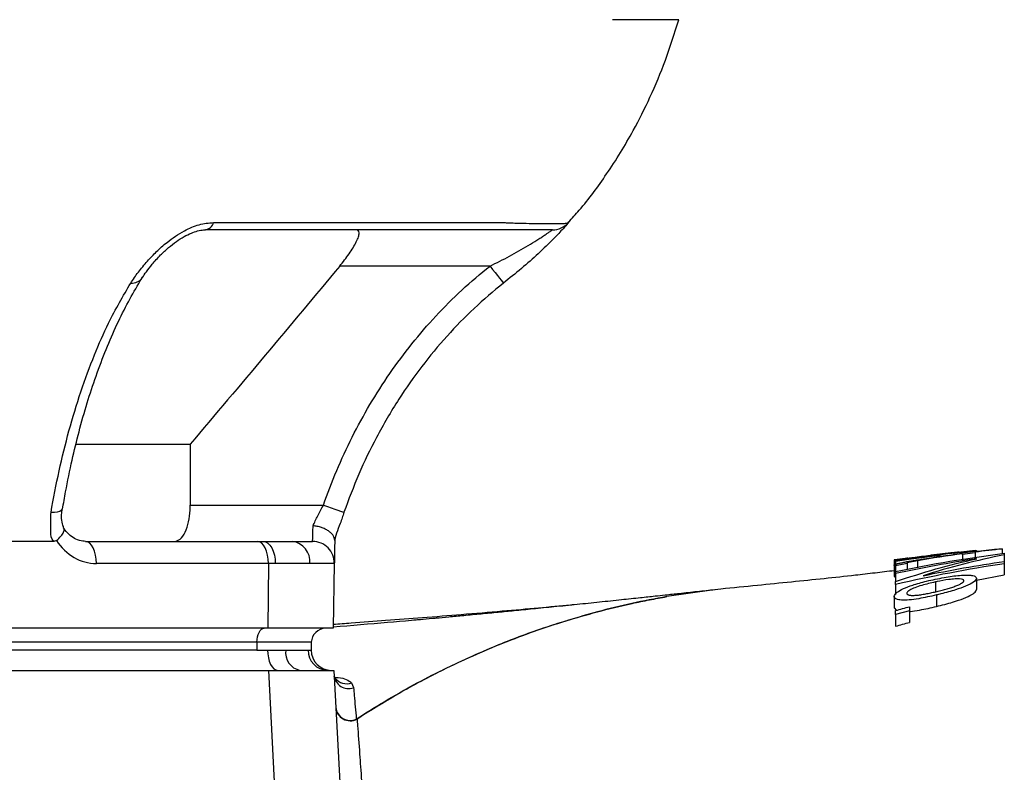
# Model space of a CAD drawing. Header units: millimetres. Extents: x 11 to 1572, y 8 to 2126.
# Tile 6 of 19: x 561 to 697, y 466 to 570. Entities that reach past the tile are written whole.
import ezdxf

# ---------------------------------------------------------------- set-up
doc = ezdxf.new("R2010")
doc.units = ezdxf.units.MM

msp = doc.modelspace()

# ---------------------------------------------------------------- linework, layer by layer
at = {"color": 7, "linetype": 'Continuous', "lineweight": 25}
for p, q in [((625.95, 535.78), (605.2, 535.78)), ((568.89, 511.18), (584.56, 511.18)), ((584.56, 511.18), (584.56, 502.78)), ((566.88, 502.24), (566.89, 502.27)), ((584.56, 502.78), (602.95, 502.78)), ((565.72, 497.78), (430.53, 497.78)), ((570.11, 497.78), (593.85, 497.78)), ((593.85, 497.78), (594.64, 497.78)), ((594.64, 497.78), (598.62, 497.78)), ((598.62, 497.78), (601.46, 497.78)), ((689.05, 496.12), (686.7, 495.83)), ((689.96, 496.16), (689.96, 495.97)), ((690.69, 496.24), (692.9, 496.53)), ((692.58, 496.39), (690.92, 496.2)), ((691.17, 496.21), (692.9, 496.42)), ((692.9, 496.2), (691.17, 495.96)), ((692.9, 496.52), (691.37, 496.34)), ((692.9, 496.38), (695.57, 496.69)), ((692.9, 496.53), (692.9, 496.52)), ((692.9, 496.42), (692.9, 496.38)), ((692.9, 496.2), (692.9, 495.46)), ((693.1, 496.5), (693.1, 496.4)), ((695.57, 496.69), (696.67, 496.74)), ((696.67, 496.74), (696.67, 496.09)), ((696.94, 496.14), (696.94, 495.92)), ((681.75, 495.24), (681.75, 494.49)), ((681.94, 495.08), (688.07, 495.89)), ((687.77, 495.88), (681.94, 495.01)), ((681.94, 495.15), (681.94, 495.2)), ((681.94, 495.15), (681.94, 495.09)), ((681.94, 495.01), (681.94, 494.62)), ((683.61, 495.47), (682.17, 495.3)), ((691.17, 495.96), (691.17, 496.06)), ((691.17, 495.96), (691.17, 495.17)), ((696.94, 495.92), (696.94, 495.03)), ((595.35, 494.73), (571.61, 494.73)), ((595.35, 494.73), (595.27, 485.78)), ((596.3, 494.73), (595.35, 494.73)), ((601.07, 494.73), (596.3, 494.73)), ((604.45, 494.73), (601.07, 494.73)), ((604.45, 494.73), (604.3, 485.78)), ((681.75, 494.49), (681.75, 492.96)), ((683.53, 494.73), (681.92, 494.41)), ((681.92, 494.41), (681.92, 492.88)), ((681.94, 493.34), (681.94, 493.62)), ((683.53, 494.73), (683.53, 493.88)), ((696.94, 494.7), (696.94, 493.17)), ((681.92, 492.88), (681.94, 492.88)), ((681.94, 493.34), (681.94, 492.24)), ((687.43, 492.18), (687.43, 490.82)), ((693.1, 492.42), (696.94, 493.17)), ((693.1, 492.69), (693.1, 491.13)), ((681.94, 491.82), (681.94, 490.46)), ((681.75, 490.18), (681.75, 488.59)), ((687.58, 490.38), (687.58, 488.8)), ((681.75, 488.59), (682.05, 488.25)), ((683.87, 488.21), (681.94, 487.69)), ((683.87, 488.76), (683.87, 488.21)), ((683.87, 488.21), (683.87, 486.6)), ((681.94, 487.69), (681.94, 486.07)), ((595.27, 485.78), (400.77, 485.78)), ((604.3, 485.78), (595.27, 485.78)), ((593.75, 482.78), (399.25, 482.78)), ((593.76, 483.85), (399.26, 483.85)), ((593.76, 483.85), (593.75, 482.78)), ((593.75, 482.78), (595.25, 482.78)), ((601.28, 483.85), (593.76, 483.85)), ((595.25, 482.78), (597.74, 482.78)), ((597.74, 482.78), (600.83, 482.78)), ((600.83, 482.78), (601.25, 482.78)), ((601.28, 483.85), (601.25, 482.78)), ((400.82, 479.98), (595.41, 479.98)), ((600.31, 386.33), (595.41, 479.98)), ((595.41, 479.98), (599.73, 479.98)), ((599.73, 479.98), (603.54, 479.98)), ((603.54, 479.98), (604.39, 479.98)), ((604.39, 479.98), (609.3, 386.33)), ((606.84, 478.26), (607.11, 477.59))]:
    msp.add_line(p, q, dxfattribs=at)
at = {"color": 8, "linetype": 'Continuous', "lineweight": 25}
for p, q in [((684.95, 495.11), (684.95, 494.12)), ((687.77, 495.88), (687.77, 495.65))]:
    msp.add_line(p, q, dxfattribs=at)
at = {"color": 7, "linetype": 'Continuous', "lineweight": 25, "flags": 128}
for points in [[(636.81, 541.79), (636.81, 541.79)], [(625.95, 535.78), (626.31, 535.32), (626.66, 534.88), (626.98, 534.47), (627.26, 534.12), (627.49, 533.82), (627.66, 533.61), (627.77, 533.47), (627.8, 533.43)], [(602.95, 502.78), (603.51, 502.59), (604.04, 502.4), (604.53, 502.23), (604.96, 502.08), (605.31, 501.96), (605.57, 501.87), (605.73, 501.81), (605.79, 501.79)], [(601.46, 497.78), (601.46, 497.88), (601.47, 498.15), (601.48, 498.6), (601.49, 499.2), (601.52, 499.94)], [(571.61, 494.73), (571.58, 495.32), (571.5, 495.89), (571.36, 496.42), (571.18, 496.88), (570.95, 497.27), (570.69, 497.55), (570.4, 497.72), (570.11, 497.78)], [(595.35, 494.73), (595.33, 495.32), (595.24, 495.89), (595.11, 496.42), (594.92, 496.88), (594.69, 497.27), (594.43, 497.55), (594.15, 497.72), (593.85, 497.78)], [(594.64, 497.78), (594.97, 497.72), (595.28, 497.55), (595.57, 497.27), (595.82, 496.88), (596.03, 496.42), (596.18, 495.89), (596.27, 495.32), (596.3, 494.73)], [(604.51, 497.91), (604.49, 496.82), (604.48, 495.93), (604.46, 495.27), (604.46, 494.87), (604.45, 494.73)], [(657.81, 491.19), (656.57, 491.05), (650.36, 490.15)], [(593.76, 483.85), (593.79, 484.23), (593.85, 484.6), (593.94, 484.93), (594.07, 485.22), (594.22, 485.46), (594.39, 485.64), (594.57, 485.75), (594.76, 485.78)], [(595.25, 482.78), (595.27, 482.24), (595.35, 481.71), (595.48, 481.23), (595.66, 480.8), (595.87, 480.45), (596.11, 480.2), (596.37, 480.04), (596.65, 479.98)]]:
    msp.add_lwpolyline(points, dxfattribs=at)
at = {"color": 8, "linetype": 'Continuous', "lineweight": 25, "flags": 128}
msp.add_lwpolyline([(565.35, 501.79), (565.83, 501.81), (566.23, 501.87), (566.55, 501.96), (566.77, 502.08), (566.88, 502.23), (566.88, 502.24)], dxfattribs=at)
at = {"color": 7, "linetype": 'Continuous', "lineweight": 25}
for centre, radius, start, end in [((586.43, 542.17), 1.41, 279.6847, 344.1804), ((634.56, 543.78), 3, 270, 318.372), ((598.31, 495.02), 2.78, 353.8947, 83.4128), ((601.46, 494.78), 3, 359, 90), ((640.74, 488.49), 0.435, 272.262, 273.8168), ((603.28, 483.78), 2, 90, 178), ((600.22, 482.43), 2.5, 171.9743, 258.63), ((603.59, 482.73), 2.75, 179.0131, 268.9797), ((604.05, 482.78), 2.8, 180, 270), ((606.41, 479.45), 1.99, 184.4297, 290.5522), ((606.65, 475.02), 2, 184.1527, 298.0273), ((606.64, 475.06), 1.99, 185.5078, 295.2025), ((607.58, 473.74), 0.481, 258.5713, 270.9565)]:
    msp.add_arc(centre, radius, start, end, dxfattribs=at)
at = {"color": 8, "linetype": 'Continuous', "lineweight": 25}
for centre, radius, start, end in [((576.51, 535.19), 1.77, 265.1091, 325.4471), ((606.13, 480.07), 1.94, 217.0804, 291.4766)]:
    msp.add_arc(centre, radius, start, end, dxfattribs=at)
at = {"color": 7, "linetype": 'Continuous', "lineweight": 25}
msp.add_ellipse((571.68, 502.73), major_axis=(0.28, 8), ratio=0.865762, start_param=2.247727, end_param=3.17178, dxfattribs=at)
for points, knots in [([(636.76, 541.83), (637.27, 542.37), (639.18, 544.44), (642.24, 548.63), (645.49, 553.87), (648.13, 559.16), (650.28, 564.25), (651.42, 567.9), (652.01, 569.78)], [0, 0, 0, 0, 0.071199, 0.269468, 0.489691, 0.649154, 0.819101, 1, 1, 1, 1]), ([(652.01, 569.78), (652.01, 569.78), (651.88, 569.78), (651.4, 569.78), (650.65, 569.78), (649.96, 569.78), (649.16, 569.78), (648.3, 569.78), (646.79, 569.78), (645.03, 569.78), (643.65, 569.78), (642.88, 569.78)], [0.16072828, 0.16072828, 0.16072828, 0.16072828, 0.16221288, 0.16369747, 0.16518207, 0.16666667, 0.16666667, 0.16815126, 0.16963586, 0.17112046, 0.17260505, 0.17260505, 0.17260505, 0.17260505]), ([(576.35, 533.43), (576.69, 533.93), (577.36, 534.92), (578.57, 536.38), (579.89, 537.78), (581.54, 539.25), (583.52, 540.6), (585.8, 541.6), (587.12, 541.73), (587.78, 541.79)], [0, 0, 0, 0, 0.148517, 0.296889, 0.423137, 0.549177, 0.730158, 0.865558, 1, 1, 1, 1]), ([(587.78, 541.79), (589.52, 541.79), (598.18, 541.79), (607.24, 541.79), (618.05, 541.79), (622.61, 541.79), (626.94, 541.79), (627.67, 541.79), (627.67, 541.79)], [0, 0, 0, 0, 0.130283, 0.651413, 0.682134, 0.942854, 0.999999, 1, 1, 1, 1]), ([(627.67, 541.79), (627.84, 541.78), (628, 541.77), (628.34, 541.76), (628.5, 541.75), (628.98, 541.74), (629.3, 541.72), (630.22, 541.69), (630.81, 541.68), (632.47, 541.64), (633.42, 541.63), (634.61, 541.63), (634.97, 541.63), (635.59, 541.64), (635.85, 541.65), (636.28, 541.68), (636.45, 541.69), (636.64, 541.72), (636.69, 541.74), (636.75, 541.75), (636.76, 541.76), (636.79, 541.77), (636.8, 541.78), (636.81, 541.79)], [0, 0, 0, 0, 0.03125, 0.03125, 0.0625, 0.0625, 0.125, 0.125, 0.25, 0.25, 0.5, 0.5, 0.625, 0.625, 0.75, 0.75, 0.875, 0.875, 0.9375, 0.9375, 0.96875, 0.96875, 1, 1, 1, 1]), ([(636.81, 541.79), (636.78, 541.76), (636.71, 541.68), (636.04, 540.93), (634.67, 539.48), (632.68, 537.52), (630.31, 535.43), (628.64, 534.09), (627.8, 533.43)], [0, 0, 0, 0, 0.095371, 0.231789, 0.399678, 0.604994, 0.802228, 1, 1, 1, 1]), ([(577.97, 534.19), (578.14, 534.45), (578.53, 535.04), (579.36, 536.09), (580.37, 537.23), (581.5, 538.29), (582.6, 539.16), (583.67, 539.84), (584.68, 540.34), (585.59, 540.65), (586.29, 540.78), (586.56, 540.77), (586.64, 540.77)], [0, 0, 0, 0, 0.108582, 0.244155, 0.401828, 0.528815, 0.639702, 0.736883, 0.821573, 0.895519, 0.969537, 1, 1, 1, 1]), ([(634.56, 540.78), (634.56, 540.78), (634.56, 540.78), (634.56, 540.78), (634.56, 540.78), (634.56, 540.78), (634.56, 540.78), (634.56, 540.78), (634.53, 540.78), (634.4, 540.78), (634.31, 540.78), (634.07, 540.78), (633.92, 540.78), (633.56, 540.78), (633.35, 540.78), (632.88, 540.78), (632.61, 540.78), (631.75, 540.78), (631.07, 540.78), (629.92, 540.78), (629.5, 540.78), (628.65, 540.78), (628.21, 540.78), (627.52, 540.78), (627.28, 540.78), (626.8, 540.78), (626.56, 540.78), (625.83, 540.78), (624.36, 540.78), (618.97, 540.78), (606.24, 540.78), (594.5, 540.78), (586.66, 540.78)], [0, 0, 0, 0, 0.25, 0.375, 0.40625, 0.40625, 0.421875, 0.421875, 0.4375, 0.4375, 0.453125, 0.453125, 0.46875, 0.46875, 0.484375, 0.484375, 0.5, 0.5, 0.53125, 0.53125, 0.546875, 0.546875, 0.5625, 0.5625, 0.570312, 0.570312, 0.578125, 0.578125, 0.59375, 0.625, 0.75, 1, 1, 1, 1]), ([(605.2, 535.78), (605.42, 536.06), (605.65, 536.34), (606.09, 536.9), (606.29, 537.19), (606.69, 537.75), (606.88, 538.03), (607.21, 538.58), (607.36, 538.85), (607.62, 539.36), (607.72, 539.59), (607.82, 539.91), (607.84, 540.01), (607.88, 540.19), (607.88, 540.27), (607.88, 540.49), (607.84, 540.6), (607.73, 540.71), (607.69, 540.74), (607.58, 540.77), (607.52, 540.78), (607.45, 540.78)], [0, 0, 0, 0, 0.125, 0.125, 0.25, 0.25, 0.375, 0.375, 0.5, 0.5, 0.625, 0.625, 0.6875, 0.6875, 0.75, 0.75, 0.875, 0.875, 0.9375, 0.9375, 1, 1, 1, 1]), ([(625.95, 535.78), (626.4, 536.01), (626.86, 536.23), (627.76, 536.68), (628.2, 536.91), (629.09, 537.38), (629.52, 537.62), (630.38, 538.11), (630.81, 538.36), (631.63, 538.85), (632.03, 539.1), (632.59, 539.46), (632.78, 539.58), (633.13, 539.81), (633.3, 539.92), (633.61, 540.13), (633.76, 540.23), (634.03, 540.41), (634.15, 540.49), (634.3, 540.6), (634.34, 540.63), (634.42, 540.68), (634.45, 540.71), (634.54, 540.76), (634.56, 540.78), (634.56, 540.78)], [0, 0, 0, 0, 0.125, 0.125, 0.25, 0.25, 0.375, 0.375, 0.5, 0.5, 0.625, 0.625, 0.6875, 0.6875, 0.75, 0.75, 0.8125, 0.8125, 0.875, 0.875, 0.90625, 0.90625, 0.9375, 0.9375, 1, 1, 1, 1]), ([(602.95, 502.78), (604.08, 506.01), (605.4, 509.14), (607.69, 513.69), (608.51, 515.18), (610.24, 518.12), (611.17, 519.56), (614.07, 523.76), (616.18, 526.41), (620.77, 531.35), (623.26, 533.66), (625.95, 535.78)], [0, 0, 0, 0, 0.25, 0.25, 0.375, 0.375, 0.5, 0.5, 0.75, 0.75, 1, 1, 1, 1]), ([(566.94, 502.22), (567.08, 503.03), (567.48, 505.33), (568.23, 508.9), (569.21, 513.01), (570.31, 516.88), (571.57, 520.67), (572.94, 524.3), (574.43, 527.72), (576.01, 530.91), (577.2, 532.91), (577.87, 534.07), (577.97, 534.23)], [0, 0, 0, 0, 0.064539, 0.183437, 0.293039, 0.408991, 0.521162, 0.638864, 0.754917, 0.868822, 0.980878, 1, 1, 1, 1]), ([(565.35, 501.79), (565.71, 503.71), (566.42, 507.55), (567.81, 513.11), (569.43, 518.49), (571.27, 523.45), (573.52, 528.59), (575.31, 531.64), (576.35, 533.43)], [0, 0, 0, 0, 0.15736, 0.314708, 0.476796, 0.638867, 0.788813, 1, 1, 1, 1]), ([(627.8, 533.43), (626.43, 532.29), (623.7, 530.01), (619.94, 526.13), (616.46, 521.94), (613.18, 517.27), (610.29, 512.3), (607.76, 507.08), (606.44, 503.56), (605.79, 501.79)], [0, 0, 0, 0, 0.136761, 0.273534, 0.414183, 0.554842, 0.711659, 0.855416, 1, 1, 1, 1]), ([(565.72, 497.78), (565.72, 497.78), (565.36, 498.14), (565.3, 499.57), (565.33, 500.93), (565.35, 501.79)], [0, 0, 0, 0, 0.00001, 0.366696, 1, 1, 1, 1]), ([(567.13, 499.58), (567.04, 499.86), (566.83, 500.43), (566.76, 501.36), (566.87, 502), (566.91, 502.27)], [0, 0, 0, 0, 0.357256, 0.729414, 1, 1, 1, 1]), ([(582.42, 497.78), (582.68, 497.84), (583.21, 497.97), (583.89, 498.96), (584.36, 500.39), (584.55, 501.76), (584.56, 502.56), (584.56, 502.78)], [0, 0, 0, 0, 0.240101, 0.480633, 0.708174, 0.916643, 1, 1, 1, 1]), ([(601.52, 499.94), (601.61, 500.15), (601.72, 500.38), (601.94, 500.84), (602.05, 501.08), (602.3, 501.56), (602.42, 501.8), (602.68, 502.29), (602.82, 502.54), (602.95, 502.78)], [0, 0, 0, 0, 0.25, 0.25, 0.5, 0.5, 0.75, 0.75, 1, 1, 1, 1]), ([(605.79, 501.79), (605.62, 501.29), (605.19, 499.93), (604.51, 498.36), (604.51, 497.78), (604.51, 497.78)], [0, 0, 0, 0, 0.370485, 0.999989, 1, 1, 1, 1]), ([(566.11, 497.91), (566.33, 498.1), (566.78, 498.49), (567.12, 499.05), (567.22, 499.45), (567.09, 499.59), (567.05, 499.63)], [0, 0, 0, 0, 0.292602, 0.585226, 0.877753, 1, 1, 1, 1]), ([(570.11, 497.78), (569.99, 497.79), (569.55, 497.8), (568.83, 498.01), (567.98, 498.55), (567.38, 499.18), (567.09, 499.65), (567.01, 499.78)], [0, 0, 0, 0, 0.106915, 0.394988, 0.638541, 0.897618, 1, 1, 1, 1]), ([(604.51, 497.91), (604.51, 498.02), (604.49, 498.14), (604.42, 498.36), (604.36, 498.48), (604.22, 498.7), (604.12, 498.81), (603.91, 499.02), (603.78, 499.12), (603.5, 499.31), (603.35, 499.4), (603.02, 499.56), (602.85, 499.63), (602.49, 499.75), (602.3, 499.8), (602.01, 499.87), (601.91, 499.88), (601.71, 499.92), (601.61, 499.93), (601.52, 499.94)], [0, 0, 0, 0, 0.125, 0.125, 0.25, 0.25, 0.375, 0.375, 0.5, 0.5, 0.625, 0.625, 0.75, 0.75, 0.875, 0.875, 0.9375, 0.9375, 1, 1, 1, 1]), ([(566.11, 497.91), (566.04, 497.87), (565.92, 497.79), (565.78, 497.79), (565.72, 497.78)], [0, 0, 0, 0, 0.556287, 1, 1, 1, 1]), ([(690.34, 496.26), (689.3, 496.15), (688.12, 496.01), (686.98, 495.88), (686.84, 495.86)], [0, 0, 0, 0, 0.875361, 1, 1, 1, 1]), ([(689.96, 496.16), (689.61, 496.12), (689.07, 496.05), (688.33, 495.96), (687.95, 495.91), (687.77, 495.88)], [0, 0, 0, 0, 0.495326, 0.747063, 1, 1, 1, 1]), ([(690.69, 496.3), (690.42, 496.27), (690.01, 496.23), (689.46, 496.16), (689.19, 496.13), (689.05, 496.12)], [0, 0, 0, 0, 0.497957, 0.748915, 1, 1, 1, 1]), ([(691.37, 496.3), (691.36, 496.3), (691.36, 496.3), (691.32, 496.3), (691.3, 496.3), (691.19, 496.29), (691.08, 496.28), (690.82, 496.26), (690.67, 496.24), (690.42, 496.21), (690.33, 496.2), (690.15, 496.18), (690.06, 496.17), (689.96, 496.16)], [0, 0, 0, 0, 0.125, 0.125, 0.25, 0.25, 0.5, 0.5, 0.75, 0.75, 0.875, 0.875, 1, 1, 1, 1]), ([(690.92, 496.2), (690.98, 496.21), (691.11, 496.23), (691.3, 496.27), (691.34, 496.29), (691.37, 496.3)], [0, 0, 0, 0, 0.251705, 0.504132, 1, 1, 1, 1]), ([(691.37, 496.34), (691.59, 496.37), (691.8, 496.39), (692.11, 496.42), (692.2, 496.43), (692.4, 496.45), (692.49, 496.46), (692.66, 496.48), (692.73, 496.48), (692.86, 496.49), (692.92, 496.5), (693.01, 496.5), (693.04, 496.51), (693.09, 496.51), (693.09, 496.5), (693.1, 496.5)], [0, 0, 0, 0, 0.25, 0.25, 0.375, 0.375, 0.5, 0.5, 0.625, 0.625, 0.75, 0.75, 0.875, 0.875, 1, 1, 1, 1]), ([(693.1, 496.5), (693.09, 496.5), (693.08, 496.49), (693.04, 496.48), (693, 496.47), (692.91, 496.45), (692.86, 496.44), (692.73, 496.42), (692.66, 496.4), (692.58, 496.39)], [0, 0, 0, 0, 0.25, 0.25, 0.5, 0.5, 0.75, 0.75, 1, 1, 1, 1]), ([(683.29, 495.4), (683.07, 495.37), (682.44, 495.3), (681.83, 495.23), (681.77, 495.23), (681.75, 495.24)], [0, 0, 0, 0, 0.251218, 0.718124, 1, 1, 1, 1]), ([(681.75, 495.24), (681.76, 495.24), (681.78, 495.25), (682.09, 495.29), (682.17, 495.29)], [0, 0, 0, 0, 0.76708, 1, 1, 1, 1]), ([(681.75, 494.49), (681.76, 494.51), (681.76, 494.53), (681.81, 494.57), (681.85, 494.59), (681.96, 494.63), (682, 494.64), (682.09, 494.67), (682.15, 494.69), (682.33, 494.74), (682.48, 494.77), (682.74, 494.83), (682.83, 494.85), (683.01, 494.89), (683.11, 494.91), (683.31, 494.94), (683.41, 494.96), (683.61, 495), (683.71, 495.02), (684.01, 495.07), (684.21, 495.1), (684.62, 495.17), (684.82, 495.21), (685.02, 495.24)], [0, 0, 0, 0, 0.125, 0.125, 0.25, 0.25, 0.3125, 0.3125, 0.375, 0.375, 0.5, 0.5, 0.5625, 0.5625, 0.625, 0.625, 0.6875, 0.6875, 0.75, 0.75, 0.875, 0.875, 1, 1, 1, 1]), ([(686.7, 495.83), (685.91, 495.72), (684.72, 495.57), (683.09, 495.34), (682.33, 495.21), (681.94, 495.15)], [0, 0, 0, 0, 0.492761, 0.741487, 1, 1, 1, 1]), ([(681.94, 495.2), (682.04, 495.21), (682.24, 495.25), (682.58, 495.3), (682.92, 495.35), (683.17, 495.38), (683.29, 495.4)], [0, 0, 0, 0, 0.248702, 0.497985, 0.747166, 1, 1, 1, 1]), ([(683.48, 495.46), (683.49, 495.46), (683.49, 495.46), (683.52, 495.46), (683.54, 495.46), (683.61, 495.47), (683.65, 495.47), (683.75, 495.48), (683.81, 495.49), (684.01, 495.51), (684.17, 495.53), (684.47, 495.57), (684.58, 495.58), (684.8, 495.61), (684.93, 495.62), (685.06, 495.64)], [0, 0, 0, 0, 0.125, 0.125, 0.25, 0.25, 0.375, 0.375, 0.5, 0.5, 0.75, 0.75, 0.875, 0.875, 1, 1, 1, 1]), ([(683.61, 495.47), (683.58, 495.47), (683.48, 495.46), (683.48, 495.46), (683.48, 495.46)], [0, 0, 0, 0, 0.288105, 1, 1, 1, 1]), ([(684.95, 495.11), (684.78, 495.08), (684.61, 495.05), (684.35, 495), (684.27, 494.99), (684.1, 494.96), (684.02, 494.94), (683.86, 494.91), (683.79, 494.89), (683.66, 494.86), (683.61, 494.84), (683.53, 494.82), (683.51, 494.81), (683.49, 494.79), (683.48, 494.78), (683.48, 494.78)], [0, 0, 0, 0, 0.25, 0.25, 0.375, 0.375, 0.5, 0.5, 0.625, 0.625, 0.75, 0.75, 0.875, 0.875, 1, 1, 1, 1]), ([(683.48, 494.78), (683.48, 494.77), (683.49, 494.76), (683.51, 494.74), (683.52, 494.73), (683.53, 494.73)], [0, 0, 0, 0, 0.499384, 0.749652, 1, 1, 1, 1]), ([(685.06, 495.64), (685.17, 495.65), (685.29, 495.67), (685.54, 495.7), (685.67, 495.72), (685.93, 495.75), (686.06, 495.76), (686.32, 495.8), (686.45, 495.81), (686.58, 495.83)], [0, 0, 0, 0, 0.25, 0.25, 0.5, 0.5, 0.75, 0.75, 1, 1, 1, 1]), ([(687.14, 495.9), (687.06, 495.89), (686.94, 495.87), (686.87, 495.86), (686.84, 495.86)], [0, 0, 0, 0, 0.660388, 1, 1, 1, 1]), ([(681.75, 493.73), (680.86, 493.62), (678.96, 493.39), (675.84, 493.03), (671.98, 492.61), (667.5, 492.16), (662.78, 491.69), (659.49, 491.36), (657.8, 491.19)], [0, 0, 0, 0, 0.100453, 0.213044, 0.394288, 0.586584, 0.787497, 1, 1, 1, 1]), ([(681.92, 494.41), (681.89, 494.42), (681.87, 494.42), (681.83, 494.43), (681.81, 494.44), (681.78, 494.45), (681.77, 494.46), (681.75, 494.47), (681.75, 494.48), (681.75, 494.49)], [0, 0, 0, 0, 0.25, 0.25, 0.5, 0.5, 0.75, 0.75, 1, 1, 1, 1]), ([(681.75, 492.96), (681.75, 492.95), (681.75, 492.94), (681.77, 492.93), (681.78, 492.92), (681.81, 492.91), (681.83, 492.9), (681.87, 492.89), (681.89, 492.88), (681.92, 492.88)], [0, 0, 0, 0, 0.25, 0.25, 0.5, 0.5, 0.75, 0.75, 1, 1, 1, 1]), ([(681.75, 490.18), (681.82, 490.36), (681.94, 490.69), (682.96, 491.26), (684.36, 491.8), (685.94, 492.24), (687.02, 492.47), (687.42, 492.56)], [0, 0, 0, 0, 0.250973, 0.438834, 0.626561, 0.860038, 1, 1, 1, 1]), ([(687.43, 492.18), (686.79, 492.03), (685.78, 491.8), (684.56, 491.39), (683.84, 491.05), (683.51, 490.78), (683.49, 490.65), (683.48, 490.61)], [0, 0, 0, 0, 0.333481, 0.525248, 0.717731, 0.903139, 1, 1, 1, 1]), ([(687.42, 492.56), (687.83, 492.64), (688.95, 492.86), (690.61, 493.11), (691.53, 493.12), (691.89, 493.13)], [0, 0, 0, 0, 0.250072, 0.701734, 1, 1, 1, 1]), ([(691.37, 492.35), (691.34, 492.42), (691.28, 492.54), (690.81, 492.62), (690.14, 492.61), (689.07, 492.5), (688.12, 492.32), (687.51, 492.19), (687.43, 492.18)], [0, 0, 0, 0, 0.184937, 0.340752, 0.495989, 0.666868, 0.958802, 1, 1, 1, 1]), ([(687.49, 490.83), (687.72, 490.89), (687.95, 490.94), (688.42, 491.05), (688.64, 491.11), (688.98, 491.21), (689.09, 491.24), (689.31, 491.3), (689.42, 491.34), (689.64, 491.4), (689.74, 491.44), (689.94, 491.51), (690.04, 491.54), (690.32, 491.65), (690.5, 491.72), (690.8, 491.86), (690.93, 491.93), (691.15, 492.06), (691.23, 492.13), (691.32, 492.22), (691.34, 492.25), (691.36, 492.3), (691.36, 492.33), (691.37, 492.35)], [0, 0, 0, 0, 0.125, 0.125, 0.25, 0.25, 0.3125, 0.3125, 0.375, 0.375, 0.4375, 0.4375, 0.5, 0.5, 0.625, 0.625, 0.75, 0.75, 0.875, 0.875, 0.9375, 0.9375, 1, 1, 1, 1]), ([(693.1, 492.69), (693.02, 492.53), (692.89, 492.21), (691.72, 491.62), (690.13, 491.04), (688.68, 490.65), (687.78, 490.43), (687.58, 490.38)], [0, 0, 0, 0, 0.253876, 0.483351, 0.678124, 0.927669, 1, 1, 1, 1]), ([(691.89, 493.13), (692.08, 493.12), (692.59, 493.09), (693.03, 492.94), (693.08, 492.76), (693.1, 492.69)], [0, 0, 0, 0, 0.249733, 0.680281, 1, 1, 1, 1]), ([(657.01, 491.1), (656.2, 491.01), (654.58, 490.83), (652.27, 490.58), (650.32, 490.37), (648.87, 490.21), (647.73, 490.09), (646.19, 489.92), (643.97, 489.69), (641.06, 489.38), (637.96, 489.06), (634.89, 488.75), (631.99, 488.46), (629.39, 488.2), (627.01, 487.97), (624.69, 487.75), (622.41, 487.53), (620.33, 487.33), (618.4, 487.15), (616.85, 487.01), (615.83, 486.92), (615.43, 486.89), (615.42, 486.89)], [0, 0, 0, 0, 0.06172, 0.122233, 0.169114, 0.202344, 0.225922, 0.250205, 0.312513, 0.384357, 0.457294, 0.530968, 0.597459, 0.657108, 0.708659, 0.763816, 0.820821, 0.87131, 0.915046, 0.964902, 0.999327, 1, 1, 1, 1]), ([(683.48, 490.61), (683.48, 490.58), (683.49, 490.55), (683.51, 490.51), (683.53, 490.48), (683.59, 490.44), (683.62, 490.42), (683.7, 490.39), (683.75, 490.38), (683.86, 490.35), (683.93, 490.35), (684.07, 490.33), (684.14, 490.33), (684.39, 490.32), (684.57, 490.33), (684.97, 490.36), (685.18, 490.39), (685.63, 490.45), (685.86, 490.49), (686.32, 490.58), (686.55, 490.63), (687.02, 490.73), (687.25, 490.78), (687.49, 490.83)], [0, 0, 0, 0, 0.0625, 0.0625, 0.125, 0.125, 0.1875, 0.1875, 0.25, 0.25, 0.3125, 0.3125, 0.375, 0.375, 0.5, 0.5, 0.625, 0.625, 0.75, 0.75, 0.875, 0.875, 1, 1, 1, 1]), ([(687.58, 488.8), (688.34, 488.99), (689.68, 489.32), (691.38, 489.91), (692.51, 490.44), (693.04, 490.86), (693.08, 491.05), (693.1, 491.13)], [0, 0, 0, 0, 0.268682, 0.473962, 0.679616, 0.874194, 1, 1, 1, 1]), ([(640.76, 488.05), (642.35, 488.48), (643.95, 488.86), (646.35, 489.39), (647.15, 489.55), (648.35, 489.79), (648.76, 489.86), (649.56, 490.01), (649.96, 490.08), (650.35, 490.15)], [0, 0, 0, 0, 0.5, 0.5, 0.75, 0.75, 0.875, 0.875, 1, 1, 1, 1]), ([(650.36, 490.15), (648.74, 489.86), (645.54, 489.26), (642.35, 488.46), (640.77, 488.06)], [0, 0, 0, 0, 0.503016, 1, 1, 1, 1]), ([(687.58, 490.38), (686.75, 490.19), (685.45, 489.9), (683.76, 489.66), (682.7, 489.65), (681.99, 489.8), (681.77, 490.01), (681.75, 490.15), (681.75, 490.18)], [0, 0, 0, 0, 0.285685, 0.453539, 0.62228, 0.778444, 0.96006, 1, 1, 1, 1]), ([(637.56, 489.02), (637.39, 489.01), (635.83, 488.86), (632.6, 488.56), (627.62, 488.12), (622.24, 487.67), (616.84, 487.24), (611.74, 486.85), (607.62, 486.54), (605.13, 486.36), (604.31, 486.3)], [0, 0, 0, 0, 0.0186646, 0.1757537, 0.3423018, 0.5165707, 0.6717051, 0.8111959, 0.937244, 1, 1, 1, 1]), ([(607.49, 473.26), (610.08, 474.94), (612.72, 476.51), (618.09, 479.42), (620.83, 480.76), (625, 482.62), (626.4, 483.21), (629.22, 484.33), (630.65, 484.87), (634.94, 486.39), (637.83, 487.28), (640.76, 488.05)], [0, 0, 0, 0, 0.25, 0.25, 0.5, 0.5, 0.625, 0.625, 0.75, 0.75, 1, 1, 1, 1]), ([(640.77, 488.06), (638.1, 487.29), (633.21, 485.88), (626.29, 483.21), (619.9, 480.32), (613.64, 477.04), (609.61, 474.52), (607.59, 473.25)], [0, 0, 0, 0, 0.230153, 0.421359, 0.612564, 0.806282, 1, 1, 1, 1]), ([(683.97, 488.11), (683.97, 488.11), (684.32, 488.13), (685.59, 488.35), (686.81, 488.62), (687.58, 488.8)], [0, 0, 0, 0, 0.0014748, 0.3684126, 1, 1, 1, 1]), ([(618.36, 487.15), (616.2, 486.96), (611.67, 486.55), (606.83, 486.15), (604.3, 485.94)], [0, 0, 0, 0, 0.477696, 1, 1, 1, 1]), ([(597.74, 482.78), (598.24, 482.78), (599.64, 482.78), (600.37, 482.78), (600.83, 482.78)], [0, 0, 0, 0, 0.352995, 1, 1, 1, 1]), ([(604.58, 478.9), (604.53, 478.98), (604.46, 479.09), (604.45, 479.16), (604.45, 479.18)], [0, 0, 0, 0, 0.717623, 1, 1, 1, 1]), ([(604.78, 478.69), (604.77, 478.69), (604.76, 478.68), (604.63, 478.85), (604.58, 478.92)], [0, 0, 0, 0, 0.58554, 1, 1, 1, 1]), ([(607.11, 477.59), (607.14, 477.24), (607.26, 475.94), (607.39, 474.39), (607.49, 473.26)], [0, 0, 0, 0, 0.270577, 1, 1, 1, 1]), ([(607.59, 473.25), (607.61, 472.97), (607.73, 471.49), (607.93, 468.79), (608.21, 464.83), (608.51, 460.6), (608.75, 455.67), (609.16, 451.93), (609.16, 449.84), (609.16, 449.84)], [0, 0, 0, 0, 0.053939, 0.276992, 0.457735, 0.638742, 0.81954, 0.999999, 1, 1, 1, 1])]:
    msp.add_open_spline(points, degree=3, knots=knots, dxfattribs=at)
for points in [[(605.2, 535.78), (598.34, 527.56), (591.47, 519.35), (584.56, 511.18)], [(681.94, 493.62), (686.91, 494.66), (691.91, 495.5), (696.94, 496.14)], [(685.02, 495.24), (687.07, 495.57), (689.12, 495.88), (691.17, 496.15)], [(691.17, 496.15), (691.17, 496.17), (691.17, 496.19), (691.17, 496.21)], [(696.67, 496.74), (695.41, 496.6), (694.16, 496.45), (692.9, 496.29)], [(692.9, 496.29), (692.9, 496.26), (692.9, 496.23), (692.9, 496.2)], [(681.94, 492.23), (685.63, 493.49), (689.36, 494.55), (693.14, 495.39)], [(693.14, 495.39), (689.38, 494.82), (685.65, 494.14), (681.94, 493.34)], [(681.94, 495.01), (681.94, 495.03), (681.94, 495.06), (681.94, 495.08)], [(691.17, 496.06), (689.1, 495.77), (687.02, 495.46), (684.95, 495.11)], [(696.94, 495.92), (693.17, 495.17), (689.44, 494.21), (685.75, 493.04)], [(685.75, 493.04), (689.46, 493.81), (693.19, 494.47), (696.94, 495.02)], [(686.58, 495.83), (686.76, 495.85), (686.95, 495.87), (687.14, 495.9)], [(696.94, 495.02), (696.94, 494.92), (696.94, 494.81), (696.94, 494.7)], [(696.94, 494.7), (691.9, 493.94), (686.9, 492.99), (681.94, 491.82)], [(681.94, 491.82), (681.94, 491.96), (681.94, 492.09), (681.94, 492.23)], [(681.94, 488.24), (682.58, 488.42), (683.22, 488.59), (683.87, 488.76)], [(681.94, 487.69), (681.94, 487.88), (681.94, 488.06), (681.94, 488.24)], [(681.94, 486.07), (682.58, 486.25), (683.22, 486.43), (683.87, 486.6)]]:
    msp.add_open_spline(points, degree=3, dxfattribs=at)
at = {"color": 8, "linetype": 'Continuous', "lineweight": 25}
msp.add_open_spline([(604.51, 479.03), (604.67, 479.02), (605.34, 478.97), (606.2, 478.76), (606.62, 478.43), (606.84, 478.26)], degree=3, knots=[0, 0, 0, 0, 0.135245, 0.562132, 1, 1, 1, 1], dxfattribs=at)

doc.saveas('drawing.dxf')
